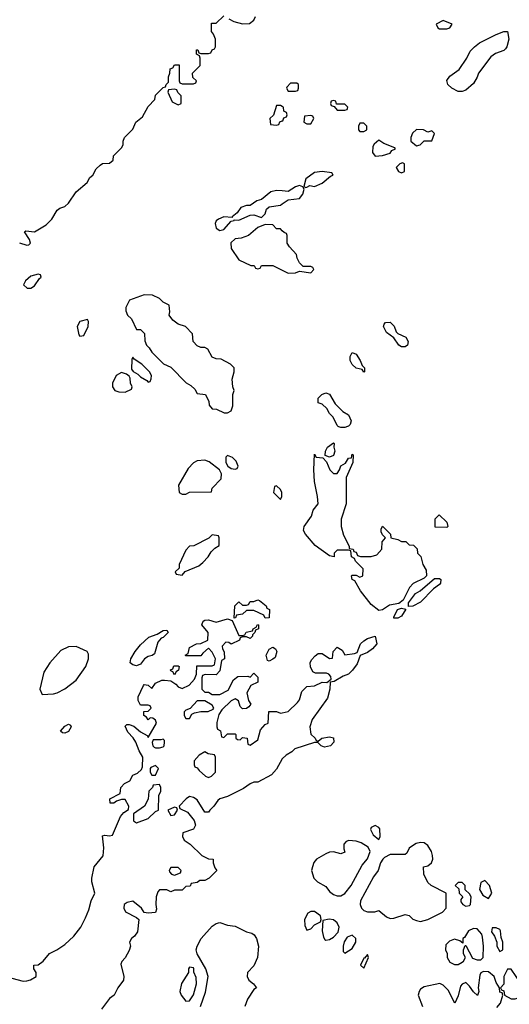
# Model space of a CAD drawing. Header units: inches. Extents: x 2789275 to 2951659, y 860290 to 1033804.
# Tile 55 of 256: x 2808612 to 2811200, y 1016942 to 1022153. Entities that reach past the tile are written whole.
import ezdxf

# ---------------------------------------------------------------- set-up
doc = ezdxf.new("R2010")
doc.units = ezdxf.units.IN
doc.header["$MEASUREMENT"] = 0
for name, color, linetype in [('C8001', 7, 'Continuous'), ('C8002', 7, 'Continuous'), ('C8011', 7, 'Continuous'), ('C8012', 7, 'Continuous')]:
    doc.layers.add(name, color=color, linetype=linetype)

msp = doc.modelspace()

# ---------------------------------------------------------------- linework, layer by layer
at = {"layer": 'C8001', "color": 2}
for points, elevation in [([(2809710, 1019846), (2809702, 1019838), (2809702, 1019810), (2809712, 1019790), (2809730, 1019778), (2809750, 1019774), (2809762, 1019778), (2809766, 1019790), (2809756.4, 1019816.4), (2809736.4, 1019836.4)], 18), ([(2809590, 1019822), (2809550, 1019818), (2809530, 1019808), (2809502, 1019778), (2809452, 1019690), (2809454, 1019650), (2809470, 1019642), (2809490, 1019642), (2809510, 1019652), (2809626, 1019654), (2809630, 1019674), (2809676.4, 1019723.6), (2809678, 1019750), (2809668, 1019770), (2809613.6, 1019813.6)], 18), ([(2809970, 1019686), (2809958, 1019682), (2809954, 1019650), (2809990, 1019614), (2809998, 1019630), (2809998, 1019650), (2809990, 1019666)], 18), ([(2809630, 1019426), (2809611.6, 1019408.4), (2809531.6, 1019368.4), (2809510, 1019366), (2809490, 1019346), (2809454, 1019270), (2809454, 1019250), (2809434, 1019230), (2809438, 1019218), (2809470, 1019214), (2809487.3, 1019232.7), (2809558, 1019262), (2809580.4, 1019279.6), (2809608, 1019310), (2809623.1, 1019336.9), (2809643.1, 1019356.9), (2809666, 1019370), (2809666, 1019410), (2809662, 1019422)], 18), ([(2809910, 1018986), (2809902, 1019002), (2809850, 1019026), (2809810, 1019026), (2809790, 1019006), (2809758, 1019002), (2809752.7, 1018987.3), (2809746, 1018986), (2809748.7, 1019051.3), (2809770, 1019072), (2809790, 1019054), (2809810, 1019054), (2809822, 1019058), (2809830, 1019074), (2809850, 1019074), (2809870, 1019082), (2809879.6, 1019079.6), (2809914, 1019050), (2809918, 1019038), (2809931.6, 1019031.6), (2809930, 1018988)], 14), ([(2809230, 1018734), (2809210, 1018739), (2809195.3, 1018750), (2809199, 1018770), (2809222, 1018810), (2809250, 1018844.7), (2809294.6, 1018885.4), (2809339, 1018901), (2809370, 1018921), (2809390, 1018922), (2809396, 1018910), (2809390, 1018902), (2809370, 1018884), (2809359.6, 1018880.4), (2809341.4, 1018858.6), (2809323.6, 1018796.4), (2809312.7, 1018787.3), (2809290, 1018782), (2809272, 1018770), (2809250, 1018742)], 14), ([(2808910, 1018835.3), (2808870, 1018834), (2808830, 1018814), (2808771.3, 1018750), (2808739.8, 1018700.2), (2808718, 1018610), (2808730, 1018582), (2808790, 1018586), (2808810, 1018591), (2808850, 1018611), (2808910, 1018658), (2808962, 1018730), (2808975.3, 1018770), (2808974.6, 1018794.6), (2808968.4, 1018808.4)], 18), ([(2809930, 1018758), (2809922, 1018762), (2809915.3, 1018790), (2809930, 1018822), (2809950, 1018832), (2809963.6, 1018823.6), (2809971, 1018810), (2809962, 1018778), (2809950, 1018768)], 14), ([(2809430, 1018686), (2809422, 1018702), (2809410, 1018706), (2809408.4, 1018711.6), (2809422, 1018718), (2809427.3, 1018732.7), (2809450, 1018734), (2809454, 1018730), (2809452, 1018710), (2809438, 1018702)], 14), ([(2809590, 1018548), (2809550, 1018548), (2809512.7, 1018507.3), (2809490, 1018498), (2809482, 1018490), (2809482, 1018470), (2809490, 1018454), (2809510, 1018454), (2809522, 1018478), (2809535.3, 1018484.7), (2809568.7, 1018491.3), (2809608.4, 1018491.6), (2809635.3, 1018504.7), (2809638, 1018510), (2809630, 1018526)], 14), ([(2808850, 1018377.2), (2808838, 1018378), (2808828, 1018388), (2808850, 1018414.8), (2808870, 1018424.7), (2808879.8, 1018419.8), (2808884.7, 1018410), (2808870, 1018386)], 14), ([(2809370, 1018346), (2809358, 1018342), (2809318, 1018342), (2809312, 1018328), (2809316, 1018310), (2809323, 1018303), (2809330, 1018298.8), (2809350, 1018298.8), (2809370, 1018304.7), (2809375.3, 1018310), (2809378, 1018330), (2809378, 1018338)], 14), ([(2809590, 1018278), (2809559.6, 1018260.4), (2809534, 1018230), (2809534, 1018210), (2809538, 1018198), (2809550, 1018194), (2809559.6, 1018179.6), (2809594, 1018150), (2809610, 1018142), (2809626, 1018150), (2809646, 1018170), (2809646, 1018250), (2809642, 1018262), (2809608.4, 1018268.4)], 14), ([(2809330, 1018206), (2809304.7, 1018195.3), (2809302, 1018190), (2809302, 1018170), (2809310, 1018154), (2809330, 1018154), (2809346, 1018190)], 14), ([(2809350, 1018106), (2809318, 1018102), (2809314, 1018090), (2809294, 1018070), (2809291.6, 1018028.4), (2809272, 1017990), (2809214, 1017950), (2809212.7, 1017912.7), (2809230, 1017902), (2809290, 1017924.7), (2809330, 1017962), (2809346, 1017970), (2809347.3, 1018047.3), (2809358, 1018070), (2809358, 1018090)], 14), ([(2809430, 1017986), (2809394, 1017970), (2809410, 1017942), (2809430, 1017944.7), (2809446, 1017970), (2809442, 1017982)], 14), ([(2809450, 1017666), (2809410, 1017666), (2809402, 1017650), (2809403.6, 1017643.6), (2809414, 1017630), (2809430, 1017624.7), (2809462, 1017638), (2809466, 1017650)], 14), ([(2809510, 1017138), (2809504.7, 1017130), (2809504.7, 1017110), (2809467.7, 1017052.3), (2809458, 1017010), (2809464.7, 1016990), (2809490, 1016958), (2809510, 1016961), (2809530, 1016992), (2809546, 1017050), (2809544, 1017084), (2809532.9, 1017112.9), (2809532.3, 1017130), (2809530, 1017135.3)], 18)]:
    msp.add_lwpolyline(points, close=True, dxfattribs=dict(at, elevation=elevation))
at = {"layer": 'C8001', "color": 2, "elevation": 14}
for points in [[(2808570, 1017081), (2808630, 1017064.7), (2808650, 1017066), (2808668.9, 1017071.1), (2808698, 1017090), (2808698, 1017110), (2808686, 1017130), (2808686, 1017150), (2808710, 1017151.3), (2808735.3, 1017170), (2808769.1, 1017210.9), (2808808, 1017230), (2808850, 1017258), (2808898, 1017302), (2808935.3, 1017350), (2808960.2, 1017399.8), (2808977.2, 1017442.8), (2808989, 1017490), (2809009, 1017530), (2808993.2, 1017590), (2808993.2, 1017610), (2809005.2, 1017670), (2809052.3, 1017727.7), (2809056, 1017770), (2809050, 1017834), (2809062, 1017838), (2809086, 1017834), (2809102, 1017838), (2809144.7, 1017935.3), (2809163.1, 1017956.9), (2809187.3, 1017972.7), (2809188, 1017990), (2809170, 1018026), (2809150, 1018026), (2809123.6, 1018016.4), (2809110, 1018006), (2809090, 1018006), (2809089, 1018030), (2809142, 1018058), (2809146, 1018090), (2809166, 1018110), (2809194.6, 1018125.4), (2809210, 1018154), (2809234.6, 1018165.4), (2809255.3, 1018184.7), (2809260.4, 1018199.6), (2809262, 1018250), (2809242.7, 1018282.7), (2809225.2, 1018330), (2809212, 1018352), (2809182.7, 1018382.7), (2809170, 1018414), (2809178, 1018422), (2809190, 1018422.8), (2809214.6, 1018414.6), (2809250, 1018384.7), (2809284.7, 1018364.7), (2809290, 1018354), (2809335.3, 1018430), (2809330, 1018446), (2809316.4, 1018456.4), (2809302, 1018458), (2809290, 1018448), (2809282, 1018462), (2809268, 1018470), (2809268, 1018492), (2809290, 1018494), (2809306, 1018510), (2809302, 1018522), (2809290, 1018526), (2809250, 1018526), (2809238, 1018550), (2809238, 1018570), (2809266, 1018630), (2809270, 1018634), (2809291.6, 1018631.6), (2809310, 1018614), (2809330, 1018642), (2809363.1, 1018656.9), (2809378, 1018658), (2809410, 1018654), (2809436.9, 1018636.9), (2809450, 1018622), (2809470, 1018614), (2809508.4, 1018631.6), (2809536.4, 1018663.6), (2809546, 1018690), (2809547.3, 1018732.7), (2809630, 1018734), (2809642, 1018738), (2809646, 1018770), (2809630, 1018806), (2809610, 1018826), (2809579.6, 1018800.4), (2809570, 1018786), (2809490, 1018786), (2809486, 1018790), (2809502, 1018798), (2809509.1, 1018830.9), (2809546, 1018850), (2809570, 1018852), (2809606, 1018870), (2809608, 1018910), (2809575.3, 1018950), (2809582, 1018970), (2809590, 1018974.8), (2809610, 1018976), (2809650, 1018964.7), (2809710, 1018982), (2809734, 1018974), (2809770, 1018894), (2809790, 1018894), (2809802, 1018898), (2809808.4, 1018911.6), (2809842, 1018918), (2809846, 1018930), (2809862, 1018938), (2809868, 1018952), (2809874, 1018950), (2809874, 1018930), (2809858, 1018922), (2809854, 1018910), (2809842, 1018898), (2809842, 1018890), (2809830, 1018878), (2809810, 1018886), (2809790, 1018886), (2809778, 1018882), (2809774, 1018870), (2809730, 1018848.7), (2809716.4, 1018856.4), (2809702, 1018858), (2809682, 1018838), (2809683.6, 1018823.6), (2809692.7, 1018807.3), (2809694, 1018770), (2809678, 1018762), (2809670, 1018706), (2809650, 1018686), (2809592.7, 1018687.3), (2809578, 1018682), (2809574, 1018670), (2809574, 1018610), (2809590, 1018594), (2809610, 1018594), (2809630, 1018582), (2809670, 1018582), (2809714.6, 1018605.4), (2809741.2, 1018658.8), (2809764, 1018676), (2809818, 1018678), (2809830, 1018674), (2809850, 1018694), (2809870, 1018674), (2809870, 1018646), (2809834, 1018630), (2809812, 1018590), (2809822, 1018550), (2809834, 1018530), (2809823.6, 1018516.4), (2809810, 1018508), (2809790, 1018506), (2809778, 1018518), (2809768.4, 1018548.4), (2809750, 1018558), (2809730, 1018548), (2809679.6, 1018500.4), (2809663.6, 1018476.4), (2809654, 1018434), (2809654, 1018410), (2809658, 1018398), (2809674, 1018390), (2809678, 1018358), (2809690, 1018354), (2809710, 1018374), (2809750, 1018374), (2809754, 1018370), (2809754, 1018350), (2809763.6, 1018343.6), (2809778, 1018342), (2809790, 1018354), (2809814, 1018350), (2809818, 1018318), (2809830, 1018314), (2809870, 1018342), (2809884.7, 1018395.3), (2809910, 1018422), (2809926, 1018430), (2809928.7, 1018491.3), (2809970, 1018492), (2809990, 1018482), (2810000, 1018484.5)], [(2810000, 1018240.8), (2809999.6, 1018240.4), (2809970, 1018186), (2809943.6, 1018156.4), (2809870, 1018118), (2809850, 1018118), (2809830, 1018108.7), (2809795.3, 1018084.7), (2809710, 1018042), (2809670, 1018029.2), (2809659.1, 1018020.9), (2809638.8, 1017990), (2809616, 1017970), (2809610, 1017958), (2809590, 1017958), (2809550, 1018024), (2809530, 1018036), (2809510, 1018041.2), (2809491.3, 1018030), (2809454, 1017990), (2809458, 1017978), (2809498, 1017958), (2809534, 1017914), (2809541, 1017890), (2809530.8, 1017869.2), (2809474, 1017850), (2809472, 1017830), (2809482, 1017810), (2809512, 1017790), (2809574, 1017730), (2809610, 1017712), (2809634, 1017710), (2809634, 1017690), (2809643.6, 1017663.6), (2809654, 1017650), (2809614, 1017610), (2809590, 1017598), (2809563.6, 1017596.4), (2809550, 1017586), (2809518, 1017582), (2809512.7, 1017567.3), (2809490, 1017566), (2809470, 1017546), (2809430, 1017546), (2809410, 1017538), (2809390, 1017548.7), (2809350, 1017548.7), (2809342, 1017538), (2809333.4, 1017510), (2809330.7, 1017470), (2809334.8, 1017445.2), (2809330, 1017428.7), (2809290, 1017424), (2809270, 1017428), (2809255.3, 1017450), (2809210, 1017488.7), (2809179.8, 1017480.2), (2809164.7, 1017470), (2809162, 1017450), (2809171.6, 1017431.6), (2809230, 1017402), (2809242, 1017390), (2809234.4, 1017325.6), (2809218, 1017302), (2809202, 1017290), (2809192, 1017270), (2809198, 1017250), (2809190, 1017226), (2809170, 1017188), (2809151, 1017169), (2809146, 1017154), (2809162.8, 1017090), (2809161, 1017070), (2809131, 1017030), (2809111.3, 1016990), (2809086.8, 1016973.2), (2809044.5, 1016915.5)], [(2809568.3, 1016930), (2809594.6, 1017005.4), (2809607.4, 1017090), (2809595.4, 1017130), (2809549.7, 1017210), (2809544.4, 1017230), (2809549.8, 1017250.2), (2809571.3, 1017290), (2809630, 1017354.9), (2809650, 1017370.4), (2809670, 1017374.9), (2809710, 1017360.4), (2809750, 1017356.4), (2809810, 1017325.3), (2809838.3, 1017318.3), (2809850.5, 1017310.5), (2809864, 1017290), (2809874.8, 1017250), (2809868.2, 1017190), (2809850, 1017146), (2809816, 1017110), (2809813.4, 1017090), (2809823, 1017070), (2809847.3, 1017050), (2809862.8, 1017030), (2809850, 1017020.9), (2809815.4, 1016970), (2809802.4, 1016930)]]:
    msp.add_lwpolyline(points, dxfattribs=at)
at = {"layer": 'C8002', "color": 2, "elevation": 18}
for points in [[(2808610, 1020972), (2808650, 1020958.8), (2808659.3, 1020960.7), (2808668.7, 1020970), (2808664, 1020990), (2808638, 1021030), (2808644, 1021036), (2808690, 1021030.8), (2808752, 1021068), (2808782, 1021098), (2808810, 1021144.7), (2808824, 1021156), (2808850, 1021164.7), (2808870, 1021182), (2808910, 1021242), (2808968.4, 1021291.6), (2808983.1, 1021316.9), (2808998, 1021330), (2809016.4, 1021363.6), (2809036.4, 1021383.6), (2809048.9, 1021391.1), (2809087.3, 1021392.7), (2809106, 1021410), (2809108.4, 1021431.6), (2809150, 1021474), (2809158, 1021490), (2809158, 1021510), (2809166, 1021530), (2809210, 1021574), (2809226, 1021610), (2809260.4, 1021639.6), (2809290, 1021694), (2809326, 1021730), (2809330, 1021754), (2809370, 1021794), (2809382, 1021798), (2809386, 1021810), (2809398, 1021822), (2809398, 1021850), (2809406, 1021870), (2809407.3, 1021892.7), (2809422, 1021898), (2809430, 1021914), (2809454, 1021914), (2809454, 1021830), (2809458, 1021818), (2809470, 1021814), (2809530, 1021814), (2809542, 1021818), (2809546, 1021830), (2809527.3, 1021847.3), (2809526, 1021870), (2809566, 1021910), (2809566, 1021950), (2809562, 1021962), (2809546, 1021970), (2809546, 1021994), (2809552.7, 1021992.7), (2809558, 1021978), (2809570, 1021974), (2809610, 1021974), (2809622, 1021978), (2809630, 1021994), (2809642, 1021998), (2809646, 1022010), (2809646, 1022050), (2809636.4, 1022076.4), (2809626, 1022090), (2809626, 1022134), (2809650, 1022134), (2809690, 1022174)], [(2809718, 1022158), (2809742.8, 1022142.8), (2809790, 1022130.6), (2809826.6, 1022133.4), (2809849, 1022150), (2809859, 1022170)], [(2810000, 1021693), (2809990, 1021698), (2809970, 1021698), (2809952.7, 1021647.3), (2809934, 1021630), (2809938, 1021598), (2809970, 1021594), (2809982, 1021598), (2809987.3, 1021612.7), (2810000, 1021617.3)], [(2810000, 1021246.6), (2809970, 1021249.2), (2809938.8, 1021241.2), (2809890, 1021202), (2809866, 1021194), (2809830, 1021168.7), (2809810, 1021168.7), (2809781, 1021159), (2809762, 1021130), (2809734, 1021110), (2809734, 1021106), (2809690, 1021109), (2809662, 1021098), (2809651, 1021089), (2809645.4, 1021074.6), (2809651, 1021050), (2809670, 1021037.3), (2809690, 1021042), (2809730, 1021086), (2809746, 1021090), (2809746, 1021094), (2809770, 1021091.3), (2809830, 1021118.8), (2809850, 1021120.7), (2809890, 1021106), (2809910, 1021126), (2809917, 1021150), (2809930, 1021163), (2809990, 1021170.7), (2810000, 1021177.8)], [(2810000, 1021036), (2809990, 1021046), (2809970, 1021046), (2809950, 1021068), (2809910, 1021068.7), (2809870, 1021053.2), (2809822, 1021010), (2809782.8, 1020997.2), (2809750, 1020992.3), (2809728.1, 1020971.9), (2809730, 1020942), (2809770, 1020882), (2809832.7, 1020852.7), (2809851.6, 1020851.6), (2809858, 1020838), (2809870, 1020834), (2809882, 1020838), (2809890, 1020852), (2809950, 1020852), (2810000, 1020827)]]:
    msp.add_lwpolyline(points, dxfattribs=at)
for points in [[(2809430, 1021786), (2809398, 1021782), (2809394, 1021770), (2809418, 1021718), (2809450, 1021702), (2809466, 1021710), (2809466, 1021750), (2809447.3, 1021767.3), (2809442, 1021782)], [(2808710, 1020806), (2808670, 1020795.3), (2808642, 1020770), (2808632, 1020750), (2808651.6, 1020731.6), (2808670, 1020731.3), (2808690, 1020744.7), (2808716.4, 1020783.6), (2808726, 1020790), (2808722, 1020802)], [(2809270, 1020697.2), (2809191.6, 1020668.4), (2809172, 1020630), (2809172.7, 1020612.7), (2809182, 1020590), (2809202, 1020570), (2809230, 1020514), (2809250, 1020514), (2809271.6, 1020491.6), (2809272.7, 1020452.7), (2809282, 1020430), (2809296.9, 1020416.9), (2809310, 1020394), (2809371.6, 1020331.6), (2809410, 1020314), (2809491.6, 1020231.6), (2809516.9, 1020216.9), (2809536.9, 1020196.9), (2809550, 1020174), (2809594, 1020170), (2809611.6, 1020131.6), (2809612.7, 1020112.7), (2809630, 1020094), (2809651.6, 1020091.6), (2809692.7, 1020072.7), (2809710, 1020072), (2809730, 1020082), (2809738, 1020110), (2809738, 1020170), (2809746, 1020190), (2809738, 1020210), (2809735.3, 1020250), (2809746, 1020290), (2809746, 1020310), (2809726, 1020330), (2809676.4, 1020356.4), (2809650, 1020358), (2809630, 1020366), (2809606, 1020410), (2809590, 1020418), (2809570, 1020418), (2809550, 1020426), (2809528, 1020450), (2809526, 1020490), (2809488.4, 1020528.4), (2809450, 1020542), (2809422, 1020562), (2809402, 1020590), (2809406, 1020606), (2809402, 1020642), (2809370, 1020658), (2809350, 1020678), (2809314.6, 1020694.6)], [(2808970, 1020566), (2808930, 1020555.3), (2808916, 1020530), (2808924.5, 1020484.5), (2808930, 1020478), (2808950, 1020482), (2808974, 1020530), (2808975.3, 1020555.3)], [(2809210, 1020366), (2809204.7, 1020355.3), (2809203.6, 1020303.6), (2809211.6, 1020291.6), (2809236.9, 1020276.9), (2809250, 1020262), (2809283.6, 1020243.6), (2809290, 1020234), (2809302, 1020238), (2809307.3, 1020252.7), (2809308, 1020270), (2809298, 1020290), (2809258, 1020330), (2809216.4, 1020356.4)], [(2809150, 1020286), (2809122, 1020270), (2809102, 1020230), (2809102, 1020210), (2809114, 1020190), (2809136.4, 1020183.6), (2809170, 1020182), (2809202, 1020198), (2809206, 1020210), (2809198, 1020230), (2809196.4, 1020256.4), (2809190, 1020266), (2809176.4, 1020276.4)]]:
    msp.add_lwpolyline(points, close=True, dxfattribs=at)
at = {"layer": 'C8011', "color": 2}
for points, elevation in [([(2810344, 1020000), (2810330, 1019995.3), (2810310, 1019995.3), (2810298, 1019998), (2810296, 1020000)], 14), ([(2810000, 1018484.5), (2810030, 1018492), (2810080.4, 1018539.6), (2810090, 1018554), (2810102.7, 1018597.3), (2810130, 1018624.7), (2810170, 1018626.8), (2810210, 1018646.8), (2810235.3, 1018644.7), (2810258, 1018662), (2810256.4, 1018676.4), (2810246, 1018690), (2810234, 1018694), (2810174.6, 1018694.6), (2810162, 1018702), (2810148.4, 1018728.4), (2810148, 1018750), (2810154.6, 1018765.4), (2810173.2, 1018786.8), (2810190, 1018798), (2810210, 1018798), (2810250, 1018772), (2810266, 1018774), (2810268, 1018810), (2810290, 1018832), (2810316, 1018816), (2810330, 1018792), (2810382, 1018798), (2810396.4, 1018803.6), (2810414, 1018850), (2810430, 1018866), (2810450, 1018878.8), (2810491.3, 1018890), (2810498.8, 1018850), (2810475.9, 1018824.1), (2810450, 1018804), (2810411.3, 1018788.7), (2810395.9, 1018744.1), (2810371.3, 1018710), (2810350, 1018688.7), (2810322, 1018678), (2810274, 1018650), (2810252.7, 1018647.3), (2810251, 1018610), (2810238, 1018562), (2810158, 1018450), (2810144.7, 1018410), (2810151.1, 1018371.1), (2810174, 1018350), (2810178, 1018338), (2810190, 1018334), (2810208.9, 1018351.1), (2810250, 1018358), (2810270, 1018352), (2810272, 1018330), (2810254, 1018310), (2810223.1, 1018303.1), (2810206, 1018310), (2810187.3, 1018327.3), (2810170, 1018328), (2810066, 1018294), (2810050, 1018278), (2810019.6, 1018260.4), (2810000, 1018240.8)], 14), ([(2811134.5, 1016925.5), (2811152.5, 1016947.5), (2811166, 1016990), (2811162, 1017002), (2811150, 1017006), (2811148.7, 1017030), (2811130, 1017058), (2811119, 1017090), (2811090, 1017113.2), (2811064, 1017116), (2811050, 1017108.7), (2811043.4, 1017096.6), (2811036, 1017030), (2811038, 1017010), (2811031.3, 1016988.7), (2811010, 1017008), (2810990, 1017038), (2810970, 1017058), (2810950, 1017048), (2810942, 1017038), (2810930, 1016986), (2810912.7, 1016947.3), (2810876.6, 1017016.6), (2810850, 1017044), (2810832.5, 1017052.5), (2810750, 1017035.3), (2810730, 1017022), (2810722.8, 1017010), (2810718.8, 1016990), (2810741, 1016930)], 18)]:
    msp.add_lwpolyline(points, dxfattribs=dict(at, elevation=elevation))
for points, elevation in [([(2810250, 1019838), (2810226, 1019846), (2810228, 1019870), (2810238, 1019890), (2810270, 1019914), (2810274, 1019910), (2810272, 1019890), (2810278, 1019870), (2810270, 1019846)], 14), ([(2810470, 1019311.3), (2810499, 1019321), (2810526, 1019350), (2810528, 1019390), (2810546, 1019410), (2810530, 1019426), (2810523.1, 1019443.1), (2810523.1, 1019456.9), (2810530, 1019472), (2810572, 1019430), (2810574, 1019410), (2810610, 1019402), (2810630, 1019392), (2810652, 1019392), (2810670, 1019374), (2810692.7, 1019372.7), (2810712.7, 1019352.7), (2810714, 1019330), (2810731.6, 1019311.6), (2810742, 1019270), (2810759.6, 1019239.6), (2810762, 1019210), (2810750, 1019198), (2810691.6, 1019168.4), (2810671.6, 1019148.4), (2810638.8, 1019081.2), (2810616, 1019064), (2810566, 1019054), (2810530, 1019029.2), (2810510, 1019027), (2810470, 1019058), (2810413.2, 1019130), (2810383.1, 1019183.1), (2810369, 1019190), (2810366, 1019210), (2810370, 1019214), (2810390, 1019214), (2810410, 1019202), (2810426, 1019210), (2810427.3, 1019247.3), (2810387.3, 1019287.3), (2810382, 1019302), (2810366, 1019310), (2810362, 1019342), (2810350, 1019346), (2810290, 1019346), (2810274, 1019330), (2810274, 1019310), (2810250, 1019315.3), (2810173.2, 1019370), (2810122, 1019430), (2810112.3, 1019450), (2810116, 1019470), (2810154.5, 1019525.5), (2810163.2, 1019556.8), (2810189.1, 1019590.9), (2810186, 1019630), (2810169.3, 1019709.3), (2810166, 1019770), (2810170, 1019854), (2810178, 1019838), (2810214, 1019834), (2810232.7, 1019812.7), (2810252, 1019770), (2810270, 1019752), (2810290, 1019752), (2810302, 1019770), (2810308.7, 1019791.3), (2810334.6, 1019805.4), (2810350, 1019832), (2810366, 1019834), (2810370, 1019854), (2810374, 1019850), (2810372, 1019810), (2810338, 1019730), (2810338, 1019590), (2810311.1, 1019508.9), (2810311, 1019470), (2810324, 1019424), (2810354, 1019366), (2810354, 1019354), (2810374, 1019350), (2810378, 1019338), (2810390, 1019334), (2810398, 1019318), (2810412.7, 1019312.7)], 14), ([(2810870, 1019466), (2810807.3, 1019467.3), (2810808.4, 1019511.6), (2810828.4, 1019531.6), (2810870, 1019494), (2810874, 1019470)], 14), ([(2810667.3, 1019047.3), (2810667.3, 1019067.3), (2810703.2, 1019116.8), (2810728, 1019130), (2810804.7, 1019195.3), (2810830, 1019196), (2810838, 1019190), (2810836, 1019170), (2810830, 1019164), (2810799.8, 1019140.2), (2810730.5, 1019069.5), (2810690, 1019049)], 14), ([(2810610, 1018985.2), (2810590, 1018986), (2810589.2, 1018990), (2810608.9, 1019031.1), (2810630, 1019038), (2810652.7, 1019032.7), (2810630, 1018995.3)], 14), ([(2810490, 1017888), (2810470, 1017878), (2810466.4, 1017866.4), (2810479.6, 1017839.6), (2810510, 1017814), (2810518, 1017830), (2810515.3, 1017870), (2810510, 1017878)], 18), ([(2810351, 1017809), (2810336.9, 1017803.1), (2810324.7, 1017790), (2810324.7, 1017764.7), (2810330, 1017748), (2810310, 1017738), (2810270, 1017749.3), (2810250, 1017747), (2810230, 1017738.4), (2810181, 1017710), (2810167.3, 1017692.7), (2810158.8, 1017670), (2810154.8, 1017650), (2810167.3, 1017610), (2810186, 1017590), (2810230, 1017566), (2810250, 1017538.8), (2810270, 1017523), (2810290, 1017515.5), (2810310, 1017516.3), (2810330, 1017527.7), (2810363.7, 1017570), (2810421.5, 1017678.5), (2810450, 1017712), (2810464, 1017750), (2810453.6, 1017773.6), (2810417, 1017797), (2810390, 1017806)], 18), ([(2810730, 1017799), (2810706.8, 1017793.2), (2810682, 1017778), (2810671.1, 1017768.9), (2810658.8, 1017741.2), (2810650, 1017735.3), (2810570, 1017734), (2810540.5, 1017719.5), (2810531, 1017710), (2810518.8, 1017690), (2810506, 1017650), (2810482.5, 1017617.5), (2810414, 1017490), (2810410.8, 1017470), (2810418.8, 1017450), (2810430, 1017438.8), (2810450, 1017431), (2810488.9, 1017431.1), (2810510, 1017438), (2810550, 1017404.7), (2810570, 1017396), (2810590, 1017398), (2810650, 1017418), (2810670, 1017412), (2810690, 1017392), (2810710, 1017384.7), (2810730, 1017381), (2810750, 1017386), (2810770, 1017391.3), (2810846, 1017430), (2810866, 1017450), (2810866, 1017530), (2810786, 1017570), (2810770, 1017586), (2810748, 1017630), (2810746, 1017670), (2810770, 1017674), (2810788.4, 1017691.6), (2810795.3, 1017710), (2810794, 1017730), (2810789, 1017750), (2810770, 1017782), (2810750, 1017797.2)], 18), ([(2810950, 1017586), (2810930, 1017586), (2810914, 1017570), (2810932.7, 1017552.7), (2810934, 1017530), (2810954, 1017510), (2810943.6, 1017496.4), (2810943.6, 1017483.6), (2810954, 1017470), (2810970, 1017462), (2810990, 1017464.7), (2810995.3, 1017470), (2810998, 1017510), (2810990, 1017526), (2810967.3, 1017547.3), (2810966, 1017570)], 18), ([(2811070, 1017598), (2811050, 1017586), (2811042, 1017550), (2811059.6, 1017519.6), (2811090, 1017502), (2811108, 1017530), (2811095.3, 1017570)], 18), ([(2810170, 1017434), (2810150, 1017434), (2810135.3, 1017424.7), (2810118, 1017390), (2810119.6, 1017359.6), (2810130, 1017334), (2810150, 1017342), (2810170, 1017362), (2810202, 1017378), (2810206, 1017390), (2810202, 1017410)], 18), ([(2810246.8, 1017393.2), (2810214, 1017386), (2810211.3, 1017330), (2810218, 1017298), (2810225.4, 1017285.4), (2810230, 1017282), (2810250, 1017284.7), (2810270, 1017298), (2810295.5, 1017324.5), (2810301.2, 1017350), (2810290, 1017374), (2810270, 1017389)], 18), ([(2811010, 1017344), (2810984.7, 1017330), (2810963.6, 1017296.4), (2810954, 1017290), (2810954, 1017266), (2810938, 1017278), (2810910, 1017286), (2810883.6, 1017276.4), (2810863.6, 1017256.4), (2810862, 1017230), (2810871.1, 1017211.1), (2810872, 1017190), (2810885.4, 1017165.4), (2810910, 1017152), (2810930, 1017152), (2810950, 1017164.7), (2810958, 1017170), (2810968, 1017190), (2810958, 1017210), (2810958, 1017230), (2810966, 1017254), (2810970, 1017254), (2811006, 1017186), (2811030, 1017178), (2811050, 1017178), (2811062, 1017190), (2811064, 1017250), (2811058, 1017298), (2811054, 1017314), (2811030, 1017342)], 18), ([(2811130, 1017346), (2811110, 1017346), (2811105.4, 1017325.4), (2811122, 1017302), (2811134, 1017270), (2811134, 1017250), (2811150, 1017222), (2811166, 1017230), (2811166, 1017270), (2811156.4, 1017296.4), (2811154, 1017330), (2811150, 1017338)], 18), ([(2810370, 1017308), (2810343.5, 1017296.5), (2810327.1, 1017272.9), (2810321, 1017250), (2810322, 1017222), (2810330, 1017212), (2810350, 1017224.7), (2810370, 1017238), (2810388.7, 1017270), (2810388, 1017290)], 18), ([(2810450, 1017206), (2810434, 1017186), (2810430, 1017186), (2810414, 1017150), (2810430, 1017134), (2810455.3, 1017190)], 18), ([(2811210, 1017128), (2811190, 1017128), (2811171.3, 1017090), (2811170.9, 1017049.1), (2811154, 1017030), (2811158, 1017018), (2811170, 1017014), (2811174, 1016990), (2811210, 1016971.3), (2811230, 1016971), (2811250, 1016978.8), (2811264, 1016990), (2811269, 1017010), (2811262, 1017050)], 18)]:
    msp.add_lwpolyline(points, close=True, dxfattribs=dict(at, elevation=elevation))
at = {"layer": 'C8012', "color": 2}
for points, elevation in [([(2810850, 1022148), (2810814, 1022130), (2810822, 1022110), (2810830, 1022104.7), (2810870, 1022104.7), (2810886, 1022110), (2810898, 1022130)], 18), ([(2810950, 1021772.3), (2810930, 1021772.7), (2810895.3, 1021790), (2810875.3, 1021810), (2810869.2, 1021830.8), (2810885.6, 1021854.4), (2810935.3, 1021890), (2810975.3, 1021950), (2810993.2, 1021986.8), (2811015.3, 1022010), (2811042, 1022030), (2811130, 1022074), (2811170, 1022090.8), (2811190.7, 1022090.7), (2811197.3, 1022050), (2811187.3, 1022010), (2811180.5, 1021999.5), (2811170.4, 1021989.6), (2811126.1, 1021973.9), (2811103, 1021957), (2811037.3, 1021870), (2811030.5, 1021849.5), (2811010, 1021815.3), (2810970, 1021779.3)], 14), ([(2810076.4, 1021816.4), (2810043.6, 1021816.4), (2810023.6, 1021796.4), (2810022, 1021790), (2810030, 1021774), (2810070, 1021774), (2810082, 1021778), (2810086, 1021790), (2810086, 1021810)], 18), ([(2810270, 1021726), (2810258, 1021722), (2810254, 1021710), (2810258, 1021698), (2810274, 1021694), (2810290, 1021674), (2810330, 1021674), (2810342, 1021678), (2810346, 1021690), (2810330, 1021706), (2810286, 1021706), (2810282, 1021722)], 18), ([(2810150, 1021646), (2810118, 1021642), (2810114, 1021610), (2810130, 1021602), (2810150, 1021602), (2810166, 1021630), (2810162, 1021642)], 18), ([(2810430, 1021606), (2810410, 1021606), (2810402, 1021590), (2810402, 1021570), (2810410, 1021562), (2810430, 1021562), (2810446, 1021570), (2810446, 1021590)], 18), ([(2810708.8, 1021571.2), (2810688.2, 1021551.8), (2810679.5, 1021530), (2810679.1, 1021510), (2810710, 1021484.7), (2810729.2, 1021490.8), (2810750, 1021512), (2810790, 1021512), (2810804, 1021550), (2810798, 1021558), (2810790, 1021564), (2810770, 1021558), (2810746, 1021570)], 18), ([(2810510, 1021515.3), (2810485.4, 1021494.6), (2810478, 1021482), (2810476, 1021450), (2810490, 1021431.3), (2810530, 1021434), (2810570, 1021446.8), (2810579.3, 1021460.7), (2810598, 1021470), (2810595.3, 1021475.3), (2810537.2, 1021497.2)], 18), ([(2810634.6, 1021394.6), (2810622, 1021390), (2810602, 1021370), (2810614, 1021350), (2810630, 1021342), (2810646, 1021350), (2810646, 1021390)], 18), ([(2810210, 1021349.2), (2810170, 1021344), (2810124.7, 1021310), (2810114, 1021270), (2810124.7, 1021264.7), (2810130, 1021266.8), (2810145.2, 1021274.8), (2810170, 1021270.6), (2810210, 1021287.3), (2810255.1, 1021324.9), (2810268, 1021330), (2810262, 1021342)], 18), ([(2810630, 1020421.2), (2810615.3, 1020430), (2810589.1, 1020469.1), (2810550, 1020498), (2810535.3, 1020530), (2810538, 1020542), (2810546, 1020550), (2810570, 1020552), (2810590.8, 1020530.8), (2810601, 1020501), (2810610, 1020492), (2810653.4, 1020473.4), (2810666, 1020450), (2810661, 1020430), (2810650, 1020421.2)], 14), ([(2810430, 1020288), (2810422, 1020302), (2810390, 1020308), (2810368.7, 1020328.7), (2810358, 1020350), (2810358, 1020370), (2810370, 1020392), (2810390, 1020382), (2810412, 1020350), (2810422, 1020322), (2810434, 1020310), (2810434, 1020290)], 14)]:
    msp.add_lwpolyline(points, close=True, dxfattribs=dict(at, elevation=elevation))
for points, elevation in [([(2810000, 1021617.3), (2810002, 1021618), (2810007.3, 1021632.7), (2810022, 1021638), (2810026, 1021650), (2810022, 1021662), (2810008, 1021668), (2810006, 1021690), (2810000, 1021693)], 18), ([(2810000, 1021177.8), (2810030, 1021199.1), (2810090, 1021206), (2810109, 1021230), (2810115.3, 1021255.3), (2810108.7, 1021268.7), (2810090, 1021275.3), (2810070, 1021269), (2810030, 1021244), (2810000, 1021246.6)], 18), ([(2810000, 1020827), (2810030, 1020812), (2810070, 1020814), (2810090, 1020822), (2810150, 1020814), (2810166, 1020830), (2810162, 1020842), (2810150, 1020846), (2810110, 1020846), (2810090, 1020866), (2810078, 1020890), (2810075.3, 1020910), (2810038, 1020950), (2810026, 1020970), (2810026, 1021010), (2810022, 1021022), (2810010, 1021026), (2810000, 1021036)], 18), ([(2810296, 1020000), (2810290, 1020006), (2810268, 1020050), (2810248.9, 1020068.9), (2810234.6, 1020094.6), (2810210, 1020118), (2810190, 1020126), (2810188.7, 1020150), (2810208, 1020170), (2810230, 1020178.8), (2810250, 1020171.3), (2810279.8, 1020119.8), (2810319.6, 1020079.6), (2810350, 1020062), (2810364.7, 1020030), (2810358, 1020010), (2810350, 1020002), (2810344, 1020000)], 14)]:
    msp.add_lwpolyline(points, dxfattribs=dict(at, elevation=elevation))

doc.saveas('drawing.dxf')
